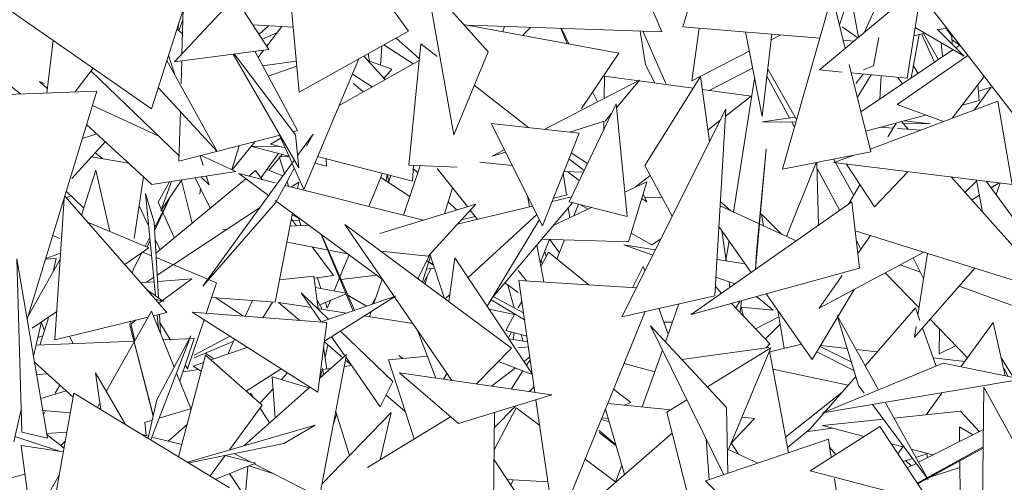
# Model space of a CAD drawing. Header units: metres. Extents: x -14.5 to 13.1, y -18.9 to 3.3.
# Tile 190 of 216: x 11.735 to 11.918, y 2.5004 to 2.5863. Entities that reach past the tile are written whole.
import ezdxf

# ---------------------------------------------------------------- set-up
doc = ezdxf.new("R2010")
doc.units = ezdxf.units.M
doc.layers.add('G-IMPT', color=7, linetype='Continuous', lineweight=5)
doc.layers.add('L-PLNT', color=7, linetype='Continuous', lineweight=5, true_color=0x005900)

# ---------------------------------------------------------------- blocks, each defined once
blk = doc.blocks.new('ÁRVORES ORNAMENTAIS - Pequeno e Médio Porte - Ipê-roxo-2940656-CORTE_CALÇADA')
at = {"layer": 'G-IMPT', "color": 253, "true_color": 0xaaaaaa}
for p, q in [((8.12651, 2.58421), (8.10205, 2.61768)), ((8.10615, 2.57288), (8.10205, 2.61768)), ((8.1775, 2.58503), (8.18273, 2.60224)), ((8.17358, 2.58407), (8.16753, 2.59825)), ((8.21624, 2.59502), (8.21118, 2.58391)), ((8.07872, 2.56979), (8.04522, 2.59301)), ((8.14127, 2.58038), (8.12991, 2.5931)), ((8.13489, 2.56493), (8.12991, 2.5931)), ((8.22192, 2.59289), (8.2029, 2.577)), ((8.22192, 2.59289), (8.2192, 2.57545)), ((8.08543, 2.59094), (8.07872, 2.56979)), ((8.08297, 2.57852), (8.09422, 2.59053)), ((8.10054, 2.58082), (8.09422, 2.59053)), ((8.20522, 2.59085), (8.19601, 2.55857)), ((8.20767, 2.58099), (8.20522, 2.59085)), ((8.2066, 2.58539), (8.20861, 2.59127)), ((8.2086, 2.59132), (8.21016, 2.58307)), ((8.2452, 2.5607), (8.22194, 2.5907)), ((8.08437, 2.58002), (8.08461, 2.58837)), ((8.08343, 2.58464), (8.08448, 2.58368)), ((8.08362, 2.58446), (8.0838, 2.58583)), ((8.08379, 2.58431), (8.08455, 2.58631)), ((8.10505, 2.58494), (8.09756, 2.58539)), ((8.0987, 2.58364), (8.10044, 2.58522)), ((8.10291, 2.58507), (8.10013, 2.58144)), ((8.16556, 2.5801), (8.13673, 2.58546)), ((8.17358, 2.58407), (8.13764, 2.58529)), ((8.14403, 2.5841), (8.14434, 2.58507)), ((8.14915, 2.5849), (8.14769, 2.58342)), ((8.15483, 2.58471), (8.15598, 2.58188)), ((8.1549, 2.58471), (8.15632, 2.58182)), ((8.1775, 2.58503), (8.20294, 2.58288)), ((8.18052, 2.58477), (8.17917, 2.57499)), ((8.21004, 2.58296), (8.20711, 2.58503)), ((8.22067, 2.58488), (8.22976, 2.57955)), ((8.22976, 2.57955), (8.22478, 2.58458)), ((8.22648, 2.58485), (8.22499, 2.58447)), ((8.22635, 2.58482), (8.2275, 2.58325)), ((8.09932, 2.58269), (8.10201, 2.58389)), ((8.12651, 2.58421), (8.10615, 2.57288)), ((8.1285, 2.57915), (8.12419, 2.58292)), ((8.17056, 2.57793), (8.16955, 2.58421)), ((8.17005, 2.58419), (8.17432, 2.57445)), ((8.18914, 2.58405), (8.19222, 2.56836)), ((8.19222, 2.56836), (8.19403, 2.58363)), ((8.1957, 2.58349), (8.1939, 2.58257)), ((8.21395, 2.58304), (8.21293, 2.57775)), ((8.21995, 2.57554), (8.22139, 2.58356)), ((8.22246, 2.58383), (8.22043, 2.58332)), ((8.22428, 2.57846), (8.22187, 2.58368)), ((8.22222, 2.58377), (8.22496, 2.57902)), ((8.2275, 2.58325), (8.22756, 2.58177)), ((8.06045, 2.58246), (8.05924, 2.57273)), ((8.1215, 2.58142), (8.12131, 2.5779)), ((8.12734, 2.57814), (8.12191, 2.58165)), ((8.12877, 2.58187), (8.12656, 2.55927)), ((8.12877, 2.58187), (8.13183, 2.57949)), ((8.2073, 2.58251), (8.20929, 2.58234)), ((8.22551, 2.58205), (8.22578, 2.57947)), ((8.22753, 2.5826), (8.22894, 2.5816)), ((8.22898, 2.58162), (8.22822, 2.58111)), ((8.08187, 2.57974), (8.08296, 2.57627)), ((8.08297, 2.57852), (8.10054, 2.58082)), ((8.09387, 2.57995), (8.10613, 2.55878)), ((8.10545, 2.56493), (8.09406, 2.57997)), ((8.10586, 2.56572), (8.09789, 2.58047)), ((8.09956, 2.58069), (8.09851, 2.57932)), ((8.11817, 2.57957), (8.12212, 2.5752)), ((8.11923, 2.57863), (8.11901, 2.58003)), ((8.14127, 2.58038), (8.13489, 2.56493)), ((8.16556, 2.5801), (8.15863, 2.56983)), ((8.18984, 2.58048), (8.17917, 2.57499)), ((8.2277, 2.58076), (8.2106, 2.56924)), ((8.21732, 2.57057), (8.23048, 2.57968)), ((8.06784, 2.57733), (8.06453, 2.57293)), ((8.08157, 2.57878), (8.09094, 2.56181)), ((8.08422, 2.57445), (8.08434, 2.5787)), ((8.10563, 2.5786), (8.09937, 2.57778)), ((8.1004, 2.57582), (8.10571, 2.57772)), ((8.107, 2.5548), (8.11727, 2.57907)), ((8.12847, 2.57877), (8.1136, 2.5704)), ((8.11893, 2.57873), (8.12339, 2.57717)), ((8.17056, 2.57793), (8.17226, 2.57458)), ((8.18237, 2.57319), (8.19046, 2.57734)), ((8.21246, 2.56175), (8.20842, 2.578)), ((8.21106, 2.57704), (8.21293, 2.57775)), ((8.2212, 2.57638), (8.22035, 2.57776)), ((8.06745, 2.57681), (8.08384, 2.56101)), ((8.11972, 2.57385), (8.11607, 2.57623)), ((8.12191, 2.57543), (8.12339, 2.57717)), ((8.16292, 2.57586), (8.16287, 2.57169)), ((8.16292, 2.57586), (8.17942, 2.57359)), ((8.18077, 2.57575), (8.17043, 2.55926)), ((8.18077, 2.57575), (8.18245, 2.56372)), ((8.19732, 2.56808), (8.1931, 2.57582)), ((8.19863, 2.56777), (8.19326, 2.57714)), ((8.20711, 2.5766), (8.2029, 2.577)), ((8.2192, 2.57545), (8.20881, 2.57644)), ((8.20964, 2.57445), (8.21101, 2.57623)), ((8.20993, 2.57192), (8.21249, 2.57609)), ((8.21409, 2.57159), (8.21437, 2.57591)), ((8.21827, 2.57445), (8.21744, 2.57562)), ((8.23351, 2.57578), (8.22757, 2.56801)), ((8.05436, 2.57254), (8.05194, 2.57445)), ((8.05934, 2.57355), (8.05791, 2.57487)), ((8.05882, 2.57445), (8.05791, 2.57487)), ((8.07997, 2.57374), (8.09094, 2.56181)), ((8.11807, 2.57292), (8.11626, 2.57445)), ((8.1387, 2.57415), (8.14886, 2.56625)), ((8.15171, 2.56594), (8.16944, 2.57507)), ((8.16515, 2.56997), (8.16944, 2.57507)), ((8.18692, 2.55056), (8.19083, 2.5754)), ((8.23163, 2.56953), (8.23483, 2.57382)), ((8.23235, 2.57427), (8.23256, 2.5713)), ((8.23244, 2.57303), (8.23483, 2.57382)), ((8.06856, 2.57308), (8.04382, 2.57215)), ((8.06856, 2.57308), (8.05561, 2.53068)), ((8.16072, 2.57292), (8.16164, 2.57105)), ((8.18111, 2.57336), (8.19016, 2.57212)), ((8.19016, 2.57212), (8.18537, 2.56836)), ((8.07995, 2.56476), (8.06773, 2.57037)), ((8.15634, 2.55249), (8.16508, 2.57069)), ((8.16508, 2.57069), (8.16716, 2.54974)), ((8.21232, 2.5623), (8.23602, 2.57118)), ((8.21732, 2.57057), (8.22592, 2.56739)), ((8.22944, 2.57045), (8.23256, 2.5713)), ((8.23871, 2.55571), (8.23602, 2.57118)), ((8.08382, 2.56003), (8.08407, 2.56927)), ((8.16308, 2.56751), (8.16418, 2.56882)), ((8.16612, 2.53109), (8.18545, 2.56973)), ((8.18545, 2.56973), (8.18343, 2.53503)), ((8.19229, 2.56736), (8.19837, 2.56823)), ((8.2115, 2.56561), (8.22262, 2.56861)), ((8.07876, 2.55571), (8.06665, 2.56684)), ((8.15819, 2.56523), (8.14183, 2.56703)), ((8.1514, 2.54803), (8.14183, 2.56703)), ((8.15639, 2.56543), (8.16308, 2.56751)), ((8.16282, 2.56743), (8.1628, 2.56595)), ((8.18438, 2.56758), (8.18215, 2.56583)), ((8.19229, 2.56736), (8.19849, 2.56728)), ((8.19824, 2.56639), (8.19775, 2.56729)), ((8.21658, 2.56619), (8.21426, 2.56636)), ((8.21562, 2.56455), (8.21713, 2.56713)), ((8.21939, 2.56599), (8.21812, 2.5674)), ((8.21845, 2.56704), (8.22347, 2.56698)), ((8.21865, 2.56754), (8.22347, 2.56698)), ((8.06853, 2.56511), (8.06587, 2.56427)), ((8.08382, 2.56003), (8.1026, 2.56488)), ((8.10251, 2.56485), (8.10483, 2.55966)), ((8.10502, 2.5655), (8.10586, 2.56572)), ((8.10545, 2.56493), (8.10613, 2.55878)), ((8.10878, 2.56509), (8.10587, 2.56109)), ((8.10878, 2.56509), (8.10752, 2.5628)), ((8.15819, 2.56523), (8.1514, 2.54803)), ((8.22173, 2.56582), (8.21738, 2.56614)), ((8.07012, 2.56365), (8.0639, 2.55682)), ((8.09367, 2.55847), (8.09498, 2.56291)), ((8.09789, 2.56366), (8.09368, 2.55846)), ((8.10425, 2.56097), (8.0972, 2.56281)), ((8.10256, 2.56278), (8.09722, 2.56283)), ((8.10276, 2.5643), (8.10086, 2.56322)), ((8.10355, 2.56252), (8.10086, 2.56322)), ((8.06758, 2.56086), (8.07443, 2.55969)), ((8.06957, 2.56052), (8.06823, 2.56158)), ((8.08773, 2.56104), (8.08829, 2.55926)), ((8.09438, 2.55814), (8.08795, 2.5611)), ((8.1023, 2.56148), (8.09903, 2.55694)), ((8.10054, 2.55833), (8.103, 2.56129)), ((8.10427, 2.56092), (8.10246, 2.56082)), ((8.10344, 2.55774), (8.10246, 2.56082)), ((8.12721, 2.55635), (8.1096, 2.56094)), ((8.14204, 2.56096), (8.1443, 2.56212)), ((8.14204, 2.56096), (8.1445, 2.56172)), ((8.15675, 2.56158), (8.15977, 2.55963)), ((8.19102, 2.53995), (8.193, 2.56231)), ((8.19119, 2.54311), (8.193, 2.56231)), ((8.21246, 2.56175), (8.19601, 2.55857)), ((8.20557, 2.55977), (8.20913, 2.56111)), ((8.10527, 2.56026), (8.08825, 2.53684)), ((8.10491, 2.55948), (8.107, 2.5548)), ((8.11124, 2.55913), (8.10907, 2.5597)), ((8.11124, 2.55913), (8.11118, 2.56053)), ((8.12557, 2.55001), (8.12866, 2.55919)), ((8.12656, 2.55927), (8.13551, 2.55891)), ((8.12739, 2.55924), (8.12721, 2.55635)), ((8.14575, 2.55924), (8.13973, 2.55986)), ((8.15631, 2.56047), (8.15912, 2.55828)), ((8.17043, 2.55926), (8.1755, 2.54983)), ((8.19674, 2.54606), (8.2023, 2.55979)), ((8.20242, 2.55981), (8.20271, 2.54813)), ((8.20926, 2.55368), (8.20549, 2.5604)), ((8.23871, 2.55571), (8.20557, 2.55977)), ((8.2079, 2.55949), (8.21312, 2.55156)), ((8.06569, 2.55003), (8.06837, 2.55839)), ((8.07097, 2.54697), (8.06837, 2.55839)), ((8.07721, 2.55713), (8.07546, 2.54568)), ((8.07876, 2.55571), (8.09438, 2.55814)), ((8.08787, 2.55713), (8.08942, 2.55564)), ((8.0889, 2.55729), (8.08942, 2.55564)), ((8.10171, 2.55602), (8.09494, 2.55772)), ((8.10046, 2.55365), (8.09494, 2.55772)), ((8.09803, 2.55828), (8.09679, 2.55725)), ((8.09803, 2.55828), (8.09926, 2.55663)), ((8.10314, 2.55733), (8.10014, 2.55849)), ((8.10526, 2.55869), (8.10174, 2.55228)), ((8.12164, 2.5578), (8.11912, 2.55164)), ((8.12227, 2.55641), (8.12261, 2.55755)), ((8.12285, 2.55603), (8.12261, 2.55755)), ((8.12321, 2.55739), (8.12282, 2.55626)), ((8.12822, 2.55789), (8.12736, 2.55871)), ((8.13183, 2.5587), (8.13745, 2.5516)), ((8.15525, 2.55779), (8.15584, 2.55377)), ((8.15538, 2.55811), (8.15897, 2.55797)), ((8.1561, 2.55809), (8.15824, 2.55645)), ((8.17142, 2.5574), (8.1686, 2.55518)), ((8.20667, 2.5509), (8.20245, 2.55866)), ((8.21934, 2.55809), (8.21312, 2.55156)), ((8.24382, 2.5387), (8.22734, 2.5571)), ((8.09622, 2.55678), (8.07953, 2.54292)), ((8.07997, 2.5524), (8.08204, 2.55622)), ((8.08043, 2.55083), (8.08437, 2.55659)), ((8.08043, 2.55083), (8.08243, 2.55628)), ((8.08628, 2.54852), (8.08428, 2.55646)), ((8.08684, 2.55697), (8.08962, 2.5513)), ((8.12926, 2.54909), (8.10354, 2.55555)), ((8.10418, 2.55539), (8.10391, 2.55623)), ((8.10608, 2.55615), (8.10472, 2.55526)), ((8.10585, 2.55497), (8.10608, 2.55615)), ((8.12133, 2.55703), (8.12674, 2.55348)), ((8.16671, 2.5543), (8.17078, 2.5562)), ((8.16738, 2.54505), (8.17078, 2.5562)), ((8.2083, 2.55204), (8.21042, 2.55566)), ((8.22991, 2.55424), (8.23211, 2.55635)), ((8.23321, 2.55055), (8.23208, 2.55652)), ((8.23389, 2.5563), (8.24161, 2.54581)), ((8.23479, 2.55508), (8.23627, 2.55601)), ((8.23648, 2.55599), (8.23574, 2.55379)), ((8.06259, 2.55355), (8.08159, 2.53191)), ((8.06286, 2.55325), (8.06371, 2.55363)), ((8.06287, 2.55445), (8.0661, 2.55133)), ((8.07757, 2.55405), (8.0792, 2.5487)), ((8.07757, 2.55405), (8.07943, 2.53504)), ((8.08771, 2.5539), (8.08779, 2.55502)), ((8.13315, 2.55028), (8.13469, 2.55508)), ((8.14859, 2.55362), (8.14898, 2.55155)), ((8.15344, 2.55319), (8.15603, 2.55381)), ((8.17009, 2.55394), (8.1708, 2.5525)), ((8.23118, 2.55282), (8.23261, 2.55372)), ((8.06247, 2.55313), (8.06076, 2.52685)), ((8.07816, 2.54804), (8.07639, 2.55174)), ((8.07926, 2.54764), (8.08198, 2.55299)), ((8.07929, 2.54709), (8.08198, 2.55299)), ((8.07997, 2.5524), (8.08296, 2.54576)), ((8.10174, 2.55228), (8.08825, 2.53684)), ((8.12168, 2.53803), (8.10171, 2.55273)), ((8.139, 2.55208), (8.12113, 2.54659)), ((8.139, 2.55208), (8.13012, 2.54241)), ((8.13544, 2.55099), (8.13386, 2.55249)), ((8.13555, 2.54833), (8.14956, 2.55169)), ((8.14213, 2.53473), (8.15696, 2.55233)), ((8.15319, 2.55256), (8.15678, 2.55342)), ((8.15634, 2.55249), (8.16716, 2.54974)), ((8.1581, 2.55204), (8.15725, 2.54989)), ((8.15991, 2.55113), (8.15848, 2.55194)), ((8.16984, 2.55312), (8.1708, 2.5525)), ((8.1736, 2.55335), (8.17043, 2.55326)), ((8.20892, 2.55247), (8.17904, 2.53156)), ((8.19856, 2.54523), (8.1844, 2.55172)), ((8.18445, 2.55253), (8.1864, 2.5508)), ((8.20892, 2.55247), (8.21032, 2.54016)), ((8.0988, 2.55137), (8.08274, 2.5408)), ((8.1017, 2.53382), (8.10494, 2.55035)), ((8.10489, 2.55006), (8.10606, 2.54948)), ((8.13759, 2.5384), (8.15034, 2.55014)), ((8.13797, 2.55096), (8.13933, 2.54923)), ((8.15339, 2.54809), (8.16053, 2.55142)), ((8.15619, 2.55142), (8.15647, 2.54953)), ((8.19591, 2.54644), (8.19212, 2.55018)), ((8.19212, 2.55018), (8.19248, 2.54801)), ((8.06684, 2.54872), (8.0782, 2.54391)), ((8.0792, 2.5487), (8.08002, 2.53463)), ((8.10448, 2.54798), (8.10793, 2.54815)), ((8.10474, 2.54929), (8.10566, 2.54804)), ((8.10622, 2.54895), (8.10493, 2.54903)), ((8.1065, 2.54808), (8.10603, 2.54955)), ((8.14565, 2.52529), (8.11466, 2.54828)), ((8.13452, 2.51928), (8.11466, 2.54828)), ((8.13627, 2.54911), (8.13893, 2.54974)), ((8.14114, 2.53307), (8.15081, 2.5492)), ((8.06167, 2.54568), (8.06036, 2.54623)), ((8.09197, 2.54736), (8.09278, 2.5474)), ((8.11621, 2.53225), (8.11028, 2.54642)), ((8.11646, 2.53233), (8.11031, 2.5464)), ((8.17171, 2.54447), (8.16787, 2.54664)), ((8.19018, 2.53936), (8.18418, 2.54791)), ((8.18476, 2.54708), (8.18554, 2.5415)), ((8.20953, 2.54711), (8.24321, 2.53656)), ((8.21236, 2.54622), (8.21001, 2.54289)), ((8.07752, 2.5442), (8.07827, 2.54568)), ((8.0779, 2.54404), (8.07843, 2.54521)), ((8.0803, 2.54356), (8.07939, 2.54548)), ((8.11518, 2.54281), (8.1039, 2.54502)), ((8.15032, 2.54445), (8.15162, 2.53759)), ((8.15094, 2.54117), (8.15269, 2.54551)), ((8.15124, 2.54555), (8.16738, 2.54505)), ((8.15454, 2.54301), (8.15277, 2.5455)), ((8.15549, 2.54542), (8.15409, 2.54185)), ((8.17188, 2.5426), (8.16649, 2.54449)), ((8.17236, 2.54357), (8.16649, 2.54449)), ((8.17335, 2.54554), (8.17171, 2.54447)), ((8.18551, 2.54164), (8.18608, 2.54521)), ((8.21058, 2.54371), (8.20974, 2.54526)), ((8.05905, 2.54194), (8.0618, 2.54294)), ((8.0782, 2.54391), (8.07375, 2.54085)), ((8.07545, 2.54014), (8.07692, 2.54303)), ((8.0787, 2.54247), (8.07708, 2.54314)), ((8.1086, 2.5441), (8.11257, 2.53877)), ((8.11543, 2.54263), (8.11375, 2.53853)), ((8.13012, 2.54241), (8.12135, 2.54331)), ((8.13048, 2.54272), (8.12824, 2.5382)), ((8.13046, 2.54278), (8.1332, 2.53452)), ((8.15108, 2.54047), (8.15252, 2.54312)), ((8.15206, 2.54229), (8.15181, 2.54332)), ((8.15252, 2.54312), (8.16004, 2.53705)), ((8.19098, 2.53992), (8.19119, 2.54311)), ((8.20284, 2.53274), (8.22226, 2.54312)), ((8.22298, 2.54289), (8.22119, 2.53145)), ((8.05461, 2.50965), (8.0537, 2.54189)), ((8.05938, 2.50854), (8.0537, 2.54189)), ((8.06173, 2.54183), (8.05577, 2.53122)), ((8.05901, 2.54182), (8.06098, 2.54194)), ((8.06098, 2.54194), (8.0604, 2.53946)), ((8.08919, 2.53813), (8.07958, 2.54211)), ((8.08259, 2.5407), (8.07977, 2.53885)), ((8.12906, 2.53759), (8.1306, 2.54236)), ((8.13114, 2.54074), (8.12988, 2.5415)), ((8.13109, 2.54088), (8.12989, 2.54153)), ((8.13512, 2.5421), (8.13399, 2.53393)), ((8.13512, 2.5421), (8.14948, 2.52055)), ((8.15136, 2.54099), (8.15116, 2.5417)), ((8.18907, 2.54094), (8.18382, 2.54176)), ((8.22164, 2.53944), (8.2179, 2.54079)), ((8.22031, 2.54208), (8.22225, 2.53823)), ((8.0751, 2.53931), (8.07545, 2.54014)), ((8.12054, 2.53887), (8.11395, 2.53807)), ((8.13069, 2.54009), (8.12925, 2.53745)), ((8.13133, 2.54017), (8.12984, 2.53999)), ((8.14688, 2.53971), (8.1484, 2.5378)), ((8.16812, 2.53652), (8.17012, 2.54048)), ((8.17042, 2.53968), (8.17012, 2.54048)), ((8.17904, 2.53156), (8.21032, 2.54016)), ((8.2214, 2.53277), (8.21509, 2.53929)), ((8.23174, 2.54015), (8.22055, 2.52734)), ((8.07674, 2.53745), (8.07918, 2.53764)), ((8.0791, 2.53841), (8.07776, 2.53753)), ((8.07992, 2.5377), (8.0862, 2.53819)), ((8.08008, 2.53364), (8.0862, 2.53819)), ((8.08888, 2.53174), (8.0908, 2.53746)), ((8.0908, 2.53746), (8.08933, 2.53807)), ((8.10251, 2.53796), (8.10888, 2.53865)), ((8.10972, 2.53263), (8.10888, 2.53865)), ((8.10893, 2.53828), (8.11257, 2.53877)), ((8.11022, 2.53637), (8.10958, 2.53837)), ((8.11367, 2.53833), (8.11268, 2.53592)), ((8.12005, 2.53358), (8.12157, 2.5381)), ((8.12993, 2.53869), (8.12957, 2.53721)), ((8.14688, 2.53565), (8.14441, 2.53744)), ((8.14613, 2.53277), (8.14498, 2.53702)), ((8.14697, 2.53789), (8.16882, 2.53648)), ((8.14697, 2.53789), (8.14999, 2.51707)), ((8.18715, 2.53724), (8.18363, 2.53848)), ((8.18607, 2.53762), (8.18622, 2.53659)), ((8.20711, 2.53879), (8.20284, 2.53274)), ((8.07795, 2.53607), (8.08096, 2.53398)), ((8.10655, 2.53555), (8.11161, 2.53066)), ((8.10655, 2.53555), (8.11026, 2.53019)), ((8.10917, 2.53656), (8.11484, 2.53552)), ((8.1149, 2.53538), (8.11, 2.53332)), ((8.1333, 2.53445), (8.13417, 2.53525)), ((8.1847, 2.53553), (8.18353, 2.53676)), ((8.20154, 2.52316), (8.19296, 2.53539)), ((8.20154, 2.52316), (8.20933, 2.53621)), ((8.24512, 2.53091), (8.22884, 2.53682)), ((8.07943, 2.53438), (8.08096, 2.53398)), ((8.1017, 2.53382), (8.08987, 2.53469)), ((8.09068, 2.53463), (8.09584, 2.53121)), ((8.09746, 2.53413), (8.09611, 2.53119)), ((8.1012, 2.53385), (8.09938, 2.53094)), ((8.10843, 2.53283), (8.10233, 2.5338)), ((8.10626, 2.53041), (8.10233, 2.5338)), ((8.1095, 2.53422), (8.11045, 2.53252)), ((8.11006, 2.53012), (8.12409, 2.53497)), ((8.11085, 2.52656), (8.12409, 2.53497)), ((8.11137, 2.53272), (8.11104, 2.53376)), ((8.11196, 2.53415), (8.11137, 2.53272)), ((8.11523, 2.53513), (8.11869, 2.53311)), ((8.12037, 2.53452), (8.11971, 2.53346)), ((8.14803, 2.53057), (8.14186, 2.53428)), ((8.14784, 2.53185), (8.14225, 2.53487)), ((8.14688, 2.53277), (8.14753, 2.53397)), ((8.16612, 2.53109), (8.18343, 2.53503)), ((8.17676, 2.53351), (8.17426, 2.52648)), ((8.19365, 2.52608), (8.18651, 2.53362)), ((8.18731, 2.53277), (8.18814, 2.53407)), ((8.18813, 2.5319), (8.1884, 2.53414)), ((8.19119, 2.5349), (8.19425, 2.53237)), ((8.0611, 2.53213), (8.05654, 2.52899)), ((8.07871, 2.53216), (8.07031, 2.51723)), ((8.07871, 2.53216), (8.08292, 2.52177)), ((8.08159, 2.53191), (8.07906, 2.5313)), ((8.0802, 2.53157), (8.08041, 2.52798)), ((8.11129, 2.53003), (8.08625, 2.53195)), ((8.10965, 2.51713), (8.08625, 2.53195)), ((8.11493, 2.53181), (8.10954, 2.53266)), ((8.11923, 2.53113), (8.11955, 2.53209)), ((8.14151, 2.53251), (8.14622, 2.53155)), ((8.14461, 2.5286), (8.14626, 2.53164)), ((8.17046, 2.53208), (8.15413, 2.49191)), ((8.17476, 2.52789), (8.173, 2.53266)), ((8.19425, 2.53237), (8.18826, 2.53291)), ((8.18833, 2.5329), (8.18877, 2.53122)), ((8.19514, 2.53228), (8.19633, 2.52526)), ((8.22072, 2.53277), (8.21136, 2.52201)), ((8.22156, 2.53041), (8.22072, 2.53277)), ((8.05825, 2.53017), (8.05678, 2.5238)), ((8.05794, 2.52585), (8.05962, 2.53111)), ((8.05879, 2.5285), (8.05823, 2.53009)), ((8.0781, 2.53106), (8.06076, 2.52685)), ((8.07904, 2.51284), (8.07464, 2.52979)), ((8.07899, 2.51263), (8.07464, 2.52979)), ((8.07562, 2.52666), (8.07479, 2.53026)), ((8.0749, 2.5298), (8.07588, 2.53053)), ((8.07978, 2.53147), (8.08004, 2.52889)), ((8.08218, 2.5269), (8.08028, 2.53007)), ((8.08543, 2.52147), (8.08847, 2.53054)), ((8.11129, 2.53003), (8.10965, 2.51713)), ((8.12728, 2.52985), (8.11827, 2.53128)), ((8.17394, 2.53012), (8.17556, 2.53014)), ((8.19101, 2.52886), (8.19534, 2.53114)), ((8.19557, 2.52978), (8.19278, 2.52699)), ((8.21016, 2.51834), (8.20618, 2.53137)), ((8.20618, 2.53137), (8.21384, 2.51753)), ((8.23039, 2.52347), (8.22345, 2.53065)), ((8.23516, 2.53004), (8.22919, 2.52182)), ((8.23743, 2.52016), (8.23516, 2.53004)), ((8.11387, 2.52848), (8.12359, 2.51908)), ((8.12822, 2.52847), (8.13159, 2.5197)), ((8.14461, 2.5286), (8.14847, 2.52752)), ((8.14561, 2.52832), (8.14509, 2.52713)), ((8.14614, 2.52817), (8.14594, 2.5269)), ((8.18562, 2.51429), (8.1715, 2.52945)), ((8.1715, 2.52945), (8.1851, 2.50178)), ((8.22086, 2.52933), (8.22055, 2.52734)), ((8.22457, 2.52194), (8.22205, 2.52905)), ((8.22512, 2.52422), (8.22518, 2.52886)), ((8.07559, 2.52661), (8.05725, 2.52582)), ((8.05759, 2.5273), (8.05849, 2.52756)), ((8.06416, 2.52612), (8.06345, 2.52751)), ((8.08603, 2.52761), (8.07859, 2.50824)), ((8.07969, 2.51569), (8.08603, 2.52761)), ((8.08667, 2.52709), (8.08086, 2.52684)), ((8.08667, 2.52709), (8.08396, 2.51919)), ((8.09325, 2.52752), (8.08666, 2.52402)), ((8.094, 2.52659), (8.08666, 2.5235)), ((8.09416, 2.52694), (8.0929, 2.52419)), ((8.11428, 2.5235), (8.11084, 2.52647)), ((8.11219, 2.52741), (8.11467, 2.52385)), ((8.14862, 2.52647), (8.14517, 2.52702)), ((8.14779, 2.52661), (8.14746, 2.5278)), ((8.19365, 2.52608), (8.1929, 2.52531)), ((8.19364, 2.52462), (8.19953, 2.52602)), ((8.08869, 2.52436), (8.09027, 2.52328)), ((8.08975, 2.5231), (8.09652, 2.52544)), ((8.11128, 2.52142), (8.11071, 2.52549)), ((8.11152, 2.52589), (8.11098, 2.52362)), ((8.14565, 2.52529), (8.13909, 2.51863)), ((8.14688, 2.52533), (8.14876, 2.52551)), ((8.17371, 2.52494), (8.16995, 2.51436)), ((8.19349, 2.52539), (8.17733, 2.52319)), ((8.18209, 2.51808), (8.19383, 2.52538)), ((8.18596, 2.50643), (8.19383, 2.52538)), ((8.1936, 2.52482), (8.19712, 2.50583)), ((8.20241, 2.52461), (8.20929, 2.52117)), ((8.2088, 2.52278), (8.20302, 2.52563)), ((8.20805, 2.52523), (8.2031, 2.52578)), ((8.21363, 2.52462), (8.20968, 2.52505)), ((8.22819, 2.52574), (8.22512, 2.52422)), ((8.06414, 2.51619), (8.05696, 2.52271)), ((8.08875, 2.52399), (8.08374, 2.50511)), ((8.08643, 2.52196), (8.08839, 2.52263)), ((8.08875, 2.52399), (8.09928, 2.51467)), ((8.10995, 2.49758), (8.11499, 2.52413)), ((8.10997, 2.51968), (8.11499, 2.52413)), ((8.11582, 2.52218), (8.11479, 2.52307)), ((8.11488, 2.52354), (8.12124, 2.51437)), ((8.12274, 2.52313), (8.13002, 2.52379)), ((8.12756, 2.50841), (8.12274, 2.52313)), ((8.12544, 2.52337), (8.12467, 2.52392)), ((8.1495, 2.52039), (8.14324, 2.52284)), ((8.14796, 2.52283), (8.14903, 2.52365)), ((8.14911, 2.52312), (8.14845, 2.5221)), ((8.16655, 2.52247), (8.17227, 2.52087)), ((8.20354, 2.5133), (8.2259, 2.52249)), ((8.22992, 2.52282), (8.22403, 2.52347)), ((8.24049, 2.51954), (8.2259, 2.52249)), ((8.23667, 2.52348), (8.23894, 2.51985)), ((8.0693, 2.51388), (8.06831, 2.52068)), ((8.07388, 2.5111), (8.06831, 2.52068)), ((8.08336, 2.52067), (8.08604, 2.51406)), ((8.0875, 2.52131), (8.08454, 2.52088)), ((8.08543, 2.52147), (8.08499, 2.5222)), ((8.08643, 2.52196), (8.08796, 2.52103)), ((8.09629, 2.51732), (8.10282, 2.52146)), ((8.10286, 2.51944), (8.10401, 2.52071)), ((8.11047, 2.52153), (8.11004, 2.51974)), ((8.11047, 2.52132), (8.11205, 2.52153)), ((8.11047, 2.52132), (8.11076, 2.52038)), ((8.11456, 2.52186), (8.11592, 2.52204)), ((8.15313, 2.51662), (8.12479, 2.52068)), ((8.13577, 2.51128), (8.12479, 2.52068)), ((8.13299, 2.5195), (8.13364, 2.52057)), ((8.14193, 2.51822), (8.14637, 2.52161)), ((8.14777, 2.52106), (8.14558, 2.5177)), ((8.19424, 2.52136), (8.20825, 2.51843)), ((8.23788, 2.52007), (8.23722, 2.52153)), ((8.05941, 2.52049), (8.05736, 2.52039)), ((8.10168, 2.51232), (8.10117, 2.51996)), ((8.10795, 2.51789), (8.10117, 2.51996)), ((8.12359, 2.51908), (8.12124, 2.51437)), ((8.20964, 2.52003), (8.20073, 2.50979)), ((8.24049, 2.51954), (8.20354, 2.5133)), ((8.06282, 2.51739), (8.05812, 2.51594)), ((8.06166, 2.51844), (8.06082, 2.51691)), ((8.06427, 2.51694), (8.06087, 2.49785)), ((8.06427, 2.51694), (8.09324, 2.49934)), ((8.09587, 2.50716), (8.10816, 2.51807)), ((8.09713, 2.51691), (8.09763, 2.51613)), ((8.09887, 2.51504), (8.10132, 2.51774)), ((8.14984, 2.5181), (8.14897, 2.51721)), ((8.16461, 2.51768), (8.16781, 2.51519)), ((8.19658, 2.50876), (8.20711, 2.5171)), ((8.21016, 2.51834), (8.21121, 2.51691)), ((8.22563, 2.51691), (8.22273, 2.51291)), ((8.23345, 2.51805), (8.23302, 2.47704)), ((8.25431, 2.47988), (8.23345, 2.51805)), ((8.06912, 2.51511), (8.06865, 2.51428)), ((8.07969, 2.51569), (8.07806, 2.50856)), ((8.12589, 2.51351), (8.12234, 2.51657)), ((8.15313, 2.51662), (8.13577, 2.51128)), ((8.15018, 2.51571), (8.15362, 2.49203)), ((8.16352, 2.515), (8.17524, 2.51382)), ((8.16781, 2.51519), (8.16655, 2.5147)), ((8.17452, 2.51338), (8.17826, 2.5157)), ((8.2151, 2.51525), (8.22307, 2.50086)), ((8.05449, 2.5139), (8.0531, 2.50789)), ((8.06362, 2.51326), (8.0585, 2.51368)), ((8.05902, 2.51364), (8.05863, 2.51293)), ((8.08015, 2.51229), (8.08612, 2.51408)), ((8.09928, 2.51467), (8.09318, 2.50638)), ((8.09889, 2.51415), (8.10064, 2.5114)), ((8.11043, 2.50007), (8.12325, 2.51336)), ((8.11296, 2.51346), (8.11554, 2.50536)), ((8.12123, 2.50456), (8.12325, 2.51336)), ((8.1425, 2.51335), (8.14227, 2.49265)), ((8.14648, 2.5142), (8.14242, 2.50642)), ((8.14636, 2.51454), (8.14247, 2.51055)), ((8.15088, 2.51092), (8.14648, 2.5142)), ((8.16308, 2.51394), (8.16664, 2.5018)), ((8.17452, 2.51338), (8.17994, 2.49194)), ((8.18562, 2.51429), (8.18584, 2.50203)), ((8.21273, 2.51485), (8.22307, 2.50086)), ((8.22908, 2.51356), (8.21674, 2.51229)), ((8.22908, 2.51356), (8.23255, 2.50978)), ((8.07749, 2.51149), (8.07882, 2.51189)), ((8.07749, 2.51149), (8.07772, 2.50903)), ((8.11254, 2.51122), (8.11312, 2.51296)), ((8.13432, 2.51252), (8.11884, 2.50311)), ((8.16375, 2.51168), (8.16232, 2.51206)), ((8.16358, 2.51225), (8.16243, 2.51233)), ((8.18646, 2.50765), (8.19083, 2.51225)), ((8.18848, 2.51249), (8.19083, 2.51225)), ((8.21478, 2.51208), (8.20345, 2.51092)), ((8.05461, 2.50965), (8.05938, 2.50854)), ((8.06298, 2.50967), (8.05922, 2.50945)), ((8.08534, 2.51113), (8.08181, 2.508)), ((8.10913, 2.51101), (8.08538, 2.50412)), ((8.10328, 2.50759), (8.10913, 2.51101)), ((8.16503, 2.50731), (8.16194, 2.50996)), ((8.16508, 2.50711), (8.16194, 2.5096)), ((8.19694, 2.50682), (8.20112, 2.51023)), ((8.20534, 2.51042), (8.20073, 2.50979)), ((8.20114, 2.50251), (8.21411, 2.51073)), ((8.21117, 2.50887), (8.20345, 2.51092)), ((8.21411, 2.51073), (8.22342, 2.49664)), ((8.22128, 2.5041), (8.23337, 2.51019)), ((8.2289, 2.51064), (8.2314, 2.5092)), ((8.2289, 2.51064), (8.22893, 2.50795)), ((8.05332, 2.50885), (8.06181, 2.50607)), ((8.05925, 2.50926), (8.06245, 2.50671)), ((8.06187, 2.50718), (8.06268, 2.50802)), ((8.07697, 2.50922), (8.07815, 2.50893)), ((8.07879, 2.50876), (8.08434, 2.50736)), ((8.17551, 2.50947), (8.15497, 2.49172)), ((8.20456, 2.50835), (8.18172, 2.50064)), ((8.18181, 2.50836), (8.18236, 2.50085)), ((8.1865, 2.50769), (8.18781, 2.50557)), ((8.20456, 2.50835), (8.20506, 2.505)), ((8.05447, 2.50719), (8.05559, 2.4988)), ((8.05447, 2.50719), (8.06232, 2.506)), ((8.10328, 2.50759), (8.08565, 2.50395)), ((8.18576, 2.50652), (8.1914, 2.5039)), ((8.20478, 2.50691), (8.20594, 2.50555)), ((8.21862, 2.50689), (8.21623, 2.50752)), ((8.2184, 2.50695), (8.21747, 2.50565)), ((8.22398, 2.50546), (8.21993, 2.50654)), ((8.22107, 2.5002), (8.23333, 2.50694)), ((8.22109, 2.50017), (8.23333, 2.50693)), ((8.22115, 2.50008), (8.23333, 2.50673)), ((8.09242, 2.50535), (8.08962, 2.50154)), ((8.09241, 2.50533), (8.09805, 2.50391)), ((8.09417, 2.50565), (8.09714, 2.50414)), ((8.1424, 2.50455), (8.15022, 2.49282)), ((8.165, 2.5004), (8.15931, 2.50464)), ((8.22018, 2.50478), (8.21843, 2.5042)), ((8.21893, 2.50437), (8.21995, 2.50343)), ((8.22303, 2.50572), (8.22079, 2.50498)), ((8.22282, 2.50565), (8.22296, 2.50495)), ((8.22896, 2.50435), (8.22903, 2.49764)), ((8.09064, 2.50093), (8.09805, 2.50391)), ((8.09659, 2.50332), (8.09615, 2.49756)), ((8.09684, 2.50342), (8.10161, 2.50185)), ((8.09779, 2.5038), (8.10995, 2.49758)), ((8.16612, 2.50357), (8.16499, 2.50038)), ((8.20114, 2.50251), (8.22342, 2.49664)), ((8.21919, 2.50305), (8.22084, 2.50388)), ((8.22342, 2.50132), (8.22898, 2.50312)), ((8.04908, 2.5003), (8.05518, 2.50189)), ((8.06155, 2.50168), (8.05984, 2.49863)), ((8.09324, 2.50197), (8.09648, 2.49706)), ((8.1524, 2.50043), (8.14483, 2.50091)), ((8.14597, 2.50083), (8.14554, 2.49983)), ((8.21003, 2.47188), (8.18172, 2.50064)), ((8.20566, 2.50105), (8.21003, 2.47188))]:
    blk.add_line(p, q, dxfattribs=at)

msp = doc.modelspace()

# ---------------------------------------------------------------- block references
at = {"layer": 'L-PLNT', "color": 253, "true_color": 0xaaaaaa}
msp.add_blockref('ÁRVORES ORNAMENTAIS - Pequeno e Médio Porte - Ipê-roxo-2940656-CORTE_CALÇADA', (3.68079, 0), dxfattribs=at)

doc.saveas('drawing.dxf')
